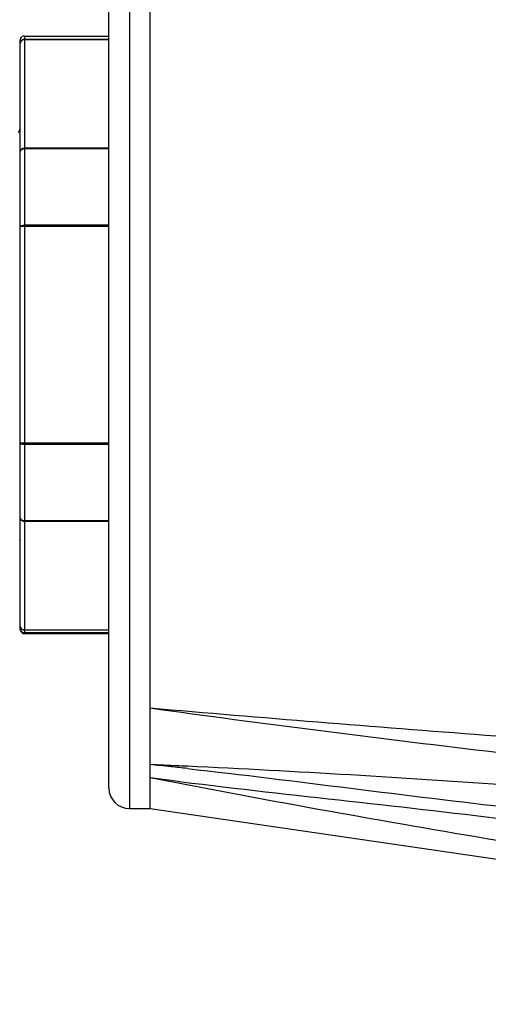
# Model space of a CAD drawing. Header units: millimetres. Extents: x 12 to 2508, y 25 to 1770.
# Tile 18 of 52: x 1806 to 1828, y 348 to 396. Entities that reach past the tile are written whole.
import ezdxf

# ---------------------------------------------------------------- set-up
doc = ezdxf.new("R2010")
doc.units = ezdxf.units.MM
for name, color, linetype in [('CABLE_PBL46', 7, 'Continuous'), ('COVER_J_ABL45', 7, 'Continuous'), ('COVER_J_PBL49', 7, 'Continuous'), ('오른쪽_7_VBL10', 7, 'Continuous')]:
    doc.layers.add(name, color=color, linetype=linetype)

# ---------------------------------------------------------------- blocks, each defined once
blk = doc.blocks.new('CABLE_PBL46', base_point=(2561.056, 675.596))
at = {"layer": 'CABLE_PBL46', "color": 7}
for p, q in [((2572.156, 661.296), (2572.156, 689.896)), ((2572.356, 690.096), (2576.456, 690.096)), ((2576.456, 670.27), (2572.356, 670.27)), ((2572.256, 661.123), (2572.256, 661.162)), ((2573.058, 661.131), (2572.256, 661.123)), ((2576.456, 661.131), (2572.356, 661.131)), ((2572.356, 661.096), (2576.456, 661.096))]:
    blk.add_line(p, q, dxfattribs=at)
at = {"layer": 'CABLE_PBL46', "color": 2}
for p, q in [((2572.356, 690.096), (2572.356, 661.131)), ((2572.356, 689.939), (2576.456, 689.939)), ((2576.456, 689.915), (2572.356, 689.915)), ((2572.356, 684.661), (2576.456, 684.661)), ((2576.456, 684.612), (2572.356, 684.612)), ((2576.456, 680.85), (2572.156, 680.85)), ((2572.356, 680.923), (2576.456, 680.923)), ((2572.156, 670.343), (2576.456, 670.343)), ((2572.356, 666.581), (2576.456, 666.581)), ((2576.456, 666.532), (2572.356, 666.532)), ((2572.356, 661.278), (2576.456, 661.278)), ((2576.456, 661.254), (2572.356, 661.254))]:
    blk.add_line(p, q, dxfattribs=at)
at = {"layer": 'CABLE_PBL46', "color": 7}
for centre, radius, start, end in [((2571.656, 685.696), 0.499, 326.3073, 343.1928), ((2571.652, 685.697), 0.503, 343.2392, 359.9478), ((2571.654, 665.496), 0.501, 0.0355, 17.9613), ((2572.356, 661.331), 0.2, 179.9363, 269.9253), ((2572.355, 661.296), 0.2, 240.0105, 269.9947)]:
    blk.add_arc(centre, radius, start, end, dxfattribs=at)
for points in [[(2572.156, 689.896), (2572.156, 689.963), (2572.198, 690.036), (2572.256, 690.07)], [(2572.356, 690.096), (2572.321, 690.096), (2572.285, 690.087), (2572.256, 690.07)], [(2572.156, 661.296), (2572.156, 661.273), (2572.16, 661.25), (2572.168, 661.228)], [(2572.168, 661.228), (2572.183, 661.185), (2572.216, 661.146), (2572.256, 661.123)]]:
    blk.add_open_spline(points, degree=3, dxfattribs=at)
at = {"layer": 'CABLE_PBL46', "color": 2}
for points, knots in [([(2572.156, 689.741), (2572.156, 689.792), (2572.199, 689.897), (2572.305, 689.939), (2572.356, 689.939)], [0, 0, 0, 0, 0.498073, 1, 1, 1, 1]), ([(2572.356, 689.915), (2572.315, 689.915), (2572.235, 689.894), (2572.179, 689.831), (2572.166, 689.796)], [0, 0, 0, 0, 0.518923, 1, 1, 1, 1]), ([(2572.156, 684.488), (2572.156, 684.533), (2572.205, 684.63), (2572.305, 684.661), (2572.356, 684.661)], [0, 0, 0, 0, 0.474681, 1, 1, 1, 1]), ([(2572.356, 684.612), (2572.307, 684.612), (2572.221, 684.599), (2572.156, 684.523), (2572.156, 684.488)], [0, 0, 0, 0, 0.579848, 1, 1, 1, 1]), ([(2572.156, 680.85), (2572.156, 680.876), (2572.242, 680.92), (2572.308, 680.923), (2572.356, 680.923)], [0, 0, 0, 0, 0.353739, 1, 1, 1, 1]), ([(2572.356, 670.269), (2572.308, 670.269), (2572.242, 670.273), (2572.156, 670.317), (2572.156, 670.343)], [0, 0, 0, 0, 0.64598, 1, 1, 1, 1]), ([(2572.156, 666.705), (2572.156, 666.67), (2572.221, 666.594), (2572.307, 666.581), (2572.356, 666.581)], [0, 0, 0, 0, 0.419786, 1, 1, 1, 1]), ([(2572.356, 666.532), (2572.306, 666.532), (2572.205, 666.563), (2572.156, 666.66), (2572.156, 666.705)], [0, 0, 0, 0, 0.525008, 1, 1, 1, 1]), ([(2572.356, 661.254), (2572.305, 661.254), (2572.199, 661.295), (2572.156, 661.401), (2572.156, 661.451)], [0, 0, 0, 0, 0.501927, 1, 1, 1, 1])]:
    blk.add_open_spline(points, degree=3, knots=knots, dxfattribs=at)
for points in [[(2572.166, 689.796), (2572.159, 689.779), (2572.156, 689.76), (2572.156, 689.741)], [(2572.156, 661.451), (2572.156, 661.41), (2572.176, 661.366), (2572.206, 661.337)], [(2572.206, 661.337), (2572.244, 661.299), (2572.302, 661.278), (2572.356, 661.278)]]:
    blk.add_open_spline(points, degree=3, dxfattribs=at)
blk = doc.blocks.new('COVER_J_PBL49', base_point=(2610.056, 684.096))
at = {"layer": 'COVER_J_PBL49', "color": 2}
for p, q in [((2577.456, 725.096), (2577.456, 652.596)), ((2579.466, 654.688), (2578.456, 654.732)), ((2580.264, 654.643), (2578.456, 654.732)), ((2580.264, 654.651), (2579.466, 654.688))]:
    blk.add_line(p, q, dxfattribs=at)
at = {"layer": 'COVER_J_PBL49', "color": 7}
for p, q in [((2576.456, 653.596), (2576.456, 724.096)), ((2578.456, 652.596), (2578.456, 692.41)), ((2577.456, 652.596), (2578.456, 652.596)), ((2578.456, 652.596), (2643.656, 643.096))]:
    blk.add_line(p, q, dxfattribs=at)
at = {"layer": 'COVER_J_PBL49', "color": 2}
for centre, radius, start, end in [((2559.547, 467.815), 187.872, 83.91158, 84.22363), ((2556.726, 441.317), 214.519, 83.70063, 83.91302)]:
    blk.add_arc(centre, radius, start, end, dxfattribs=at)
at = {"layer": 'COVER_J_PBL49', "color": 7}
blk.add_arc((2577.456, 653.596), 1, 180, 270, dxfattribs=at)
blk.add_open_spline([(2578.456, 657.483), (2583.874, 657.012), (2594.732, 656.161), (2616.474, 654.462), (2632.783, 653.058), (2643.656, 652.075)], degree=3, knots=[0, 0, 0, 0, 0.249401, 0.499405, 1, 1, 1, 1], dxfattribs=at)
at = {"layer": 'COVER_J_PBL49', "color": 2}
for points, knots in [([(2578.456, 657.483), (2583.88, 656.725), (2594.743, 655.357), (2616.481, 652.922), (2632.789, 651.226), (2643.656, 650.096)], [0, 0, 0, 0, 0.250415, 0.500515, 1, 1, 1, 1]), ([(2643.656, 650.096), (2633.082, 650.921), (2617.229, 652.169), (2596.103, 653.753), (2585.542, 654.404), (2580.264, 654.651)], [0, 0, 0, 0, 0.500613, 0.750582, 1, 1, 1, 1]), ([(2580.264, 654.541), (2582.908, 654.249), (2588.182, 653.579), (2596.092, 652.611), (2604.007, 651.745), (2614.565, 650.681), (2627.774, 649.465), (2638.347, 648.552), (2643.635, 648.106)], [0, 0, 0, 0, 0.125281, 0.250347, 0.375303, 0.500232, 0.750098, 1, 1, 1, 1]), ([(2578.456, 654.106), (2581.157, 653.731), (2586.594, 653.135), (2594.756, 652.22), (2602.921, 651.162), (2613.8, 649.648), (2627.378, 647.623), (2638.231, 645.941), (2643.656, 645.091)], [0, 0, 0, 0, 0.12429, 0.24922, 0.374337, 0.499487, 0.749767, 1, 1, 1, 1]), ([(2578.456, 654.106), (2583.878, 653.04), (2594.748, 651.121), (2616.493, 647.522), (2632.794, 644.87), (2643.656, 643.096)], [0, 0, 0, 0, 0.250708, 0.500716, 1, 1, 1, 1])]:
    blk.add_open_spline(points, degree=3, knots=knots, dxfattribs=at)
blk = doc.blocks.new('COVER_J_ABL45', base_point=(2598.656, 684.096))
at = {"layer": 'CABLE_PBL46'}
blk.add_blockref('CABLE_PBL46', (2561.056, 675.596), dxfattribs=at)
at = {"layer": 'COVER_J_PBL49'}
blk.add_blockref('COVER_J_PBL49', (2610.056, 684.096), dxfattribs=at)
blk = doc.blocks.new('오른쪽_7_VBL10', base_point=(2664.306, 632.817))
at = {"layer": 'COVER_J_ABL45'}
blk.add_blockref('COVER_J_ABL45', (2598.656, 684.096), dxfattribs=at)

msp = doc.modelspace()

# ---------------------------------------------------------------- block references
at = {"layer": '오른쪽_7_VBL10'}
msp.add_blockref('오른쪽_7_VBL10', (1897.85, 337.438), dxfattribs=at)

doc.saveas('drawing.dxf')
